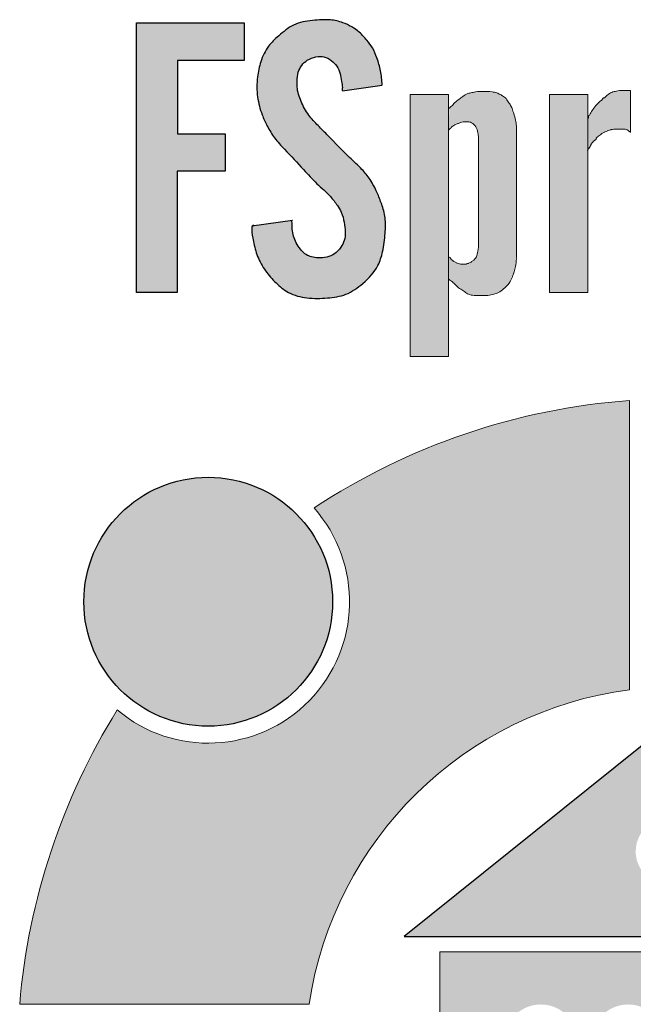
# Model space of a CAD drawing. Header units: millimetres. Extents: x -14609 to 44937, y 52278 to 67558.
# Tile 26 of 51: x 40133 to 40182, y 53548 to 53627. Entities that reach past the tile are written whole.
import ezdxf

# ---------------------------------------------------------------- set-up
doc = ezdxf.new("R2010")
doc.units = ezdxf.units.MM

msp = doc.modelspace()

# ---------------------------------------------------------------- hatches: boundary and pattern name
at = {"linetype": 'Continuous', "lineweight": 25, "true_color": 0xdf0000}
for points in [[(40142.035, 53605.404), (40145.331, 53605.404), (40145.331, 53615.218), (40149.202, 53615.218), (40149.202, 53618.219), (40145.359, 53618.219), (40145.359, 53624.163), (40150.745, 53624.163), (40150.745, 53627.219), (40142.035, 53627.219)], [(40151.36, 53610.796), (40151.364, 53610.348), (40151.394, 53610.062), (40151.452, 53609.715), (40151.564, 53609.199), (40151.667, 53608.807), (40151.774, 53608.478), (40151.878, 53608.21), (40151.998, 53607.947), (40152.133, 53607.69), (40152.281, 53607.44), (40152.441, 53607.198), (40152.613, 53606.965), (40152.832, 53606.696), (40153.065, 53606.439), (40153.31, 53606.191), (40153.566, 53605.954), (40153.789, 53605.767), (40154.022, 53605.595), (40154.217, 53605.47), (40154.419, 53605.359), (40154.63, 53605.263), (40154.902, 53605.162), (40155.181, 53605.081), (40155.467, 53605.018), (40155.812, 53604.965), (40156.159, 53604.934), (40156.563, 53604.921), (40156.967, 53604.929), (40157.489, 53604.962), (40157.954, 53605.011), (40158.3, 53605.066), (40158.582, 53605.128), (40158.858, 53605.21), (40159.072, 53605.291), (40159.281, 53605.388), (40159.533, 53605.527), (40159.777, 53605.684), (40160.013, 53605.856), (40160.288, 53606.078), (40160.553, 53606.311), (40160.766, 53606.514), (40160.967, 53606.726), (40161.156, 53606.947), (40161.295, 53607.132), (40161.423, 53607.323), (40161.539, 53607.522), (40161.64, 53607.729), (40161.749, 53607.997), (40161.839, 53608.273), (40161.928, 53608.61), (40162.009, 53609.008), (40162.08, 53609.465), (40162.136, 53609.983), (40162.178, 53610.562), (40162.186, 53610.91), (40162.177, 53611.199), (40162.148, 53611.486), (40162.098, 53611.77), (40162.029, 53612.051), (40161.929, 53612.385), (40161.774, 53612.822), (40161.601, 53613.251), (40161.411, 53613.673), (40161.228, 53614.035), (40161.056, 53614.336), (40160.901, 53614.58), (40160.733, 53614.817), (40160.554, 53615.044), (40160.365, 53615.264), (40160.167, 53615.474), (40159.877, 53615.757), (40159.198, 53616.386), (40158.786, 53616.791), (40158.142, 53617.456), (40157.498, 53618.121), (40156.684, 53618.942), (40156.405, 53619.237), (40156.177, 53619.499), (40155.998, 53619.726), (40155.832, 53619.962), (40155.679, 53620.207), (40155.539, 53620.46), (40155.387, 53620.775), (40155.253, 53621.098), (40155.159, 53621.375), (40155.099, 53621.599), (40155.055, 53621.826), (40155.031, 53622.055), (40155.027, 53622.286), (40155.045, 53622.692), (40155.069, 53622.923), (40155.1, 53623.094), (40155.146, 53623.261), (40155.208, 53623.424), (40155.285, 53623.58), (40155.379, 53623.728), (40155.486, 53623.865), (40155.608, 53623.99), (40155.741, 53624.103), (40155.884, 53624.202), (40156.036, 53624.286), (40156.196, 53624.355), (40156.361, 53624.411), (40156.532, 53624.453), (40156.706, 53624.481), (40156.881, 53624.492), (40157.055, 53624.484), (40157.225, 53624.453), (40157.388, 53624.398), (40157.545, 53624.321), (40157.695, 53624.229), (40157.837, 53624.125), (40157.972, 53624.013), (40158.095, 53623.89), (40158.205, 53623.756), (40158.3, 53623.612), (40158.379, 53623.457), (40158.444, 53623.294), (40158.495, 53623.127), (40158.545, 53622.9), (40158.636, 53622.389), (40158.679, 53622.162), (40158.697, 53621.988), (40158.701, 53621.703), (40161.915, 53622.183), (40161.861, 53622.793), (40161.81, 53623.178), (40161.747, 53623.505), (40161.665, 53623.828), (40161.549, 53624.2), (40161.396, 53624.62), (40161.287, 53624.877), (40161.188, 53625.075), (40161.075, 53625.266), (40160.917, 53625.494), (40160.675, 53625.801), (40160.423, 53626.099), (40160.232, 53626.302), (40160.07, 53626.453), (40159.897, 53626.592), (40159.715, 53626.72), (40159.478, 53626.866), (40159.183, 53627.025), (40158.931, 53627.142), (40158.672, 53627.243), (40158.406, 53627.327), (40158.134, 53627.391), (40157.859, 53627.434), (40157.582, 53627.454), (40157.248, 53627.453), (40156.527, 53627.423), (40156.137, 53627.39), (40155.803, 53627.345), (40155.473, 53627.279), (40155.203, 53627.206), (40154.941, 53627.113), (40154.739, 53627.024), (40154.544, 53626.92), (40154.31, 53626.773), (40154.085, 53626.609), (40153.823, 53626.399), (40153.399, 53626.029), (40153.153, 53625.801), (40152.958, 53625.603), (40152.812, 53625.437), (40152.676, 53625.263), (40152.552, 53625.079), (40152.413, 53624.837), (40152.291, 53624.586), (40152.184, 53624.326), (40152.075, 53624.008), (40151.985, 53623.686), (40151.901, 53623.306), (40151.84, 53622.922), (40151.799, 53622.534), (40151.78, 53622.144), (40151.783, 53621.754), (40151.805, 53621.42), (40151.847, 53621.089), (40151.909, 53620.761), (40151.988, 53620.436), (40152.101, 53620.063), (40152.234, 53619.696), (40152.384, 53619.337), (40152.551, 53618.985), (40152.733, 53618.641), (40152.902, 53618.353), (40153.085, 53618.074), (40153.249, 53617.85), (40153.459, 53617.591), (40153.717, 53617.3), (40155.239, 53615.677), (40156.141, 53614.694), (40156.45, 53614.375), (40156.73, 53614.104), (40157.386, 53613.502), (40157.622, 53613.267), (40157.809, 53613.062), (40157.985, 53612.847), (40158.185, 53612.579), (40158.372, 53612.302), (40158.515, 53612.063), (40158.614, 53611.864), (40158.695, 53611.658), (40158.76, 53611.444), (40158.822, 53611.172), (40158.875, 53610.843), (40158.907, 53610.511), (40158.918, 53610.176), (40158.911, 53609.951), (40158.891, 53609.785), (40158.856, 53609.623), (40158.801, 53609.467), (40158.729, 53609.316), (40158.643, 53609.172), (40158.514, 53608.987), (40158.408, 53608.855), (40158.294, 53608.732), (40158.171, 53608.62), (40158.037, 53608.521), (40157.894, 53608.437), (40157.742, 53608.367), (40157.584, 53608.309), (40157.367, 53608.251), (40157.147, 53608.211), (40156.925, 53608.191), (40156.703, 53608.192), (40156.482, 53608.215), (40156.263, 53608.258), (40156.101, 53608.304), (40155.945, 53608.364), (40155.796, 53608.44), (40155.704, 53608.501), (40155.575, 53608.607), (40155.457, 53608.726), (40155.31, 53608.895), (40155.175, 53609.071), (40155.051, 53609.256), (40154.94, 53609.448), (40154.844, 53609.649), (40154.783, 53609.805), (40154.721, 53610.022), (40154.667, 53610.295), (40154.636, 53610.558), (40154.629, 53610.772), (40154.642, 53611.009), (40154.652, 53611.193)], [(40157.903, 53580.388, 1), (40137.77, 53580.388, 1)]]:
    msp.add_hatch(color=12, dxfattribs=at).paths.add_polyline_path(points)
at = {"linetype": 'Continuous', "lineweight": 20}
for points in [[(40167.294, 53621.426), (40164.194, 53621.426), (40164.194, 53600.22), (40167.294, 53600.22)], [(40167.36, 53620.33), (40167.294, 53618.542), (40167.495, 53618.73), (40167.722, 53618.916), (40167.814, 53618.974), (40167.966, 53619.039), (40168.256, 53619.155), (40168.379, 53619.186), (40168.562, 53619.206), (40168.822, 53619.21), (40168.967, 53619.193), (40169.073, 53619.163), (40169.173, 53619.117), (40169.266, 53619.056), (40169.348, 53618.983), (40169.432, 53618.885), (40169.503, 53618.777), (40169.567, 53618.646), (40169.622, 53618.491), (40169.668, 53618.296), (40169.706, 53618.025), (40169.723, 53617.733), (40169.719, 53617.403), (40169.711, 53617.274), (40169.708, 53609.208), (40169.692, 53608.923), (40169.66, 53608.704), (40169.61, 53608.504), (40169.544, 53608.325), (40169.466, 53608.167), (40169.404, 53608.075), (40169.267, 53607.944), (40169.158, 53607.876), (40168.971, 53607.791), (40168.779, 53607.714), (40168.384, 53607.699), (40168.242, 53607.702), (40168.119, 53607.726), (40167.954, 53607.784), (40167.763, 53607.869), (40167.669, 53607.926), (40167.383, 53608.223), (40167.294, 53608.312), (40167.294, 53606.512), (40167.403, 53606.4), (40167.558, 53606.273), (40167.696, 53606.159), (40168.003, 53605.868), (40168.16, 53605.742), (40168.453, 53605.539), (40168.792, 53605.322), (40168.931, 53605.25), (40169.056, 53605.205), (40169.209, 53605.174), (40169.411, 53605.159), (40170.103, 53605.155), (40170.394, 53605.151), (40170.57, 53605.168), (40170.788, 53605.215), (40171.112, 53605.31), (40171.277, 53605.376), (40171.413, 53605.45), (40171.558, 53605.553), (40171.96, 53605.878), (40172.072, 53605.986), (40172.155, 53606.089), (40172.238, 53606.221), (40172.34, 53606.422), (40172.512, 53606.811), (40172.592, 53607.043), (40172.666, 53607.324), (40172.724, 53607.63), (40172.785, 53608.117), (40172.797, 53608.228), (40172.786, 53618.835), (40172.732, 53619.228), (40172.673, 53619.493), (40172.496, 53620.094), (40172.41, 53620.33), (40172.33, 53620.501), (40172.242, 53620.642), (40172.03, 53620.928), (40171.909, 53621.1), (40171.839, 53621.176), (40171.756, 53621.239), (40171.439, 53621.442), (40171.307, 53621.504), (40171.128, 53621.563), (40170.924, 53621.607), (40170.634, 53621.643), (40170.279, 53621.662), (40169.86, 53621.662), (40169.589, 53621.643), (40169.363, 53621.605), (40168.913, 53621.508), (40168.777, 53621.459), (40168.629, 53621.38), (40168.42, 53621.238), (40167.968, 53620.901), (40167.809, 53620.765), (40167.663, 53620.615), (40167.518, 53620.465)], [(40178.56, 53621.426), (40175.461, 53621.426), (40175.461, 53605.41), (40178.56, 53605.41)], [(40178.584, 53619.538), (40178.56, 53616.893), (40178.689, 53617.126), (40178.958, 53617.554), (40179.039, 53617.66), (40179.166, 53617.796), (40179.436, 53618.054), (40179.58, 53618.172), (40179.712, 53618.261), (40179.9, 53618.361), (40180.155, 53618.476), (40180.356, 53618.547), (40180.525, 53618.585), (40180.737, 53618.609), (40181.083, 53618.616), (40181.575, 53618.604), (40181.68, 53618.585), (40181.855, 53618.489), (40181.956, 53618.401), (40182.015, 53621.733), (40181.675, 53621.738), (40181.36, 53621.745), (40181.123, 53621.728), (40180.868, 53621.687), (40180.656, 53621.635), (40180.489, 53621.574), (40180.33, 53621.493), (40180.147, 53621.374), (40179.941, 53621.218), (40179.763, 53621.062), (40179.35, 53620.662), (40179.203, 53620.502), (40179.056, 53620.315), (40178.819, 53619.973), (40178.696, 53619.769)], [(40132.573, 53547.843), (40156.001, 53547.843, -0.334688), (40181.923, 53573.269), (40181.923, 53596.661, 0.128208), (40156.398, 53587.971, -0.929184), (40140.476, 53571.634, 0.118932)]]:
    msp.add_hatch(color=152, dxfattribs=at).paths.add_polyline_path(points)
at = {"linetype": 'Continuous', "lineweight": 25, "true_color": 0xdf0000}
h = msp.add_hatch(color=12, dxfattribs=at)
h.paths.add_polyline_path([(40163.703, 53553.316), (40206.745, 53553.316), (40185.014, 53570.408)])
h.paths.add_polyline_path([(40182.437, 53560.193, -1.000002), (40187.822, 53560.193, -1)], flags=0)
at = {"linetype": 'Continuous', "lineweight": 20}
h = msp.add_hatch(color=152, dxfattribs=at)
h.paths.add_polyline_path([(40166.577, 53552.077), (40166.577, 53533.9), (40191.63, 53533.9), (40191.63, 53544.457, -0.999998), (40198.629, 53544.457), (40198.629, 53533.9), (40203.452, 53533.9), (40203.452, 53552.077)])
h.paths.add_polyline_path([(40177.73, 53539.845), (40171.782, 53539.845), (40171.782, 53544.103), (40177.73, 53544.103)], flags=0)
h.paths.add_polyline_path([(40171.789, 53545.046, -0.933066), (40177.723, 53545.046)], flags=0)
h.paths.add_polyline_path([(40178.854, 53544.103), (40184.802, 53544.103), (40184.802, 53539.845), (40178.854, 53539.845)], flags=0)
h.paths.add_polyline_path([(40184.795, 53545.046), (40178.861, 53545.046, -0.933066)], flags=0)

# ---------------------------------------------------------------- linework, layer by layer
at = {"color": 152, "linetype": 'Continuous', "lineweight": 20}
for p, q in [((40169.711, 53609.398), (40169.711, 53617.274)), ((40175.461, 53605.41), (40178.56, 53605.41)), ((40181.923, 53596.661), (40181.923, 53573.269))]:
    msp.add_line(p, q, dxfattribs=at)
at = {"color": 12, "linetype": 'Continuous', "lineweight": 25, "true_color": 0xdf0000, "flags": 128}
for points in [[(40142.035, 53605.404), (40142.035, 53627.219), (40150.745, 53627.219), (40150.745, 53624.163), (40145.359, 53624.163), (40145.359, 53618.219), (40149.202, 53618.219), (40149.202, 53615.218), (40145.331, 53615.218), (40145.331, 53605.404)], [(40163.703, 53553.316), (40206.745, 53553.316), (40185.014, 53570.408)]]:
    msp.add_lwpolyline(points, close=True, dxfattribs=at)
for points in [[(40158.701, 53621.703), (40161.905, 53622.173)], [(40151.36, 53610.796), (40154.648, 53611.247)]]:
    msp.add_lwpolyline(points, dxfattribs=at)
at = {"color": 152, "linetype": 'Continuous', "lineweight": 20, "flags": 128}
for points in [[(40164.194, 53621.426), (40167.294, 53621.426), (40167.294, 53600.22), (40164.194, 53600.22)], [(40175.461, 53621.426), (40178.56, 53621.426), (40178.56, 53605.41), (40175.461, 53605.41)]]:
    msp.add_lwpolyline(points, close=True, dxfattribs=at)
for points in [[(40182.015, 53621.733), (40182.015, 53618.344)], [(40172.789, 53618.814), (40172.797, 53608.228)], [(40191.63, 53533.9), (40166.577, 53533.9), (40166.577, 53552.077), (40203.452, 53552.077), (40203.452, 53533.9), (40198.629, 53533.9)], [(40132.573, 53547.843), (40156.001, 53547.843)]]:
    msp.add_lwpolyline(points, dxfattribs=at)
at = {"color": 12, "linetype": 'Continuous', "lineweight": 25, "true_color": 0xdf0000}
msp.add_circle((40147.836, 53580.388), 10.067, dxfattribs=at)
at = {"color": 152, "linetype": 'Continuous', "lineweight": 20}
for centre, radius, start, end in [((40185.827, 53543.362), 53.441, 94.18901, 123.41266), ((40147.836, 53580.388), 11.437, 229.9411, 41.5321), ((40185.827, 53543.362), 30.16, 97.4368, 171.45599), ((40185.827, 53543.362), 53.441, 148.06053, 175.19029)]:
    msp.add_arc(centre, radius, start, end, dxfattribs=at)
at = {"color": 12, "linetype": 'Continuous', "lineweight": 25, "true_color": 0xdf0000}
for points, knots in [([(40161.915, 53622.183), (40161.885, 53622.57), (40161.855, 53622.956), (40161.782, 53623.335), (40161.715, 53623.686), (40161.612, 53624.029), (40161.491, 53624.368), (40161.391, 53624.649), (40161.279, 53624.926), (40161.128, 53625.18), (40160.998, 53625.398), (40160.84, 53625.599), (40160.678, 53625.797), (40160.487, 53626.031), (40160.292, 53626.261), (40160.065, 53626.457), (40159.877, 53626.62), (40159.666, 53626.758), (40159.449, 53626.883), (40159.22, 53627.013), (40158.984, 53627.127), (40158.737, 53627.219), (40158.414, 53627.34), (40158.072, 53627.421), (40157.729, 53627.446), (40157.499, 53627.463), (40157.268, 53627.455), (40157.038, 53627.446), (40156.781, 53627.437), (40156.525, 53627.427), (40156.267, 53627.403), (40155.745, 53627.356), (40155.215, 53627.254), (40154.749, 53627.029), (40154.304, 53626.814), (40153.917, 53626.487), (40153.54, 53626.155), (40153.241, 53625.892), (40152.948, 53625.625), (40152.712, 53625.312), (40152.434, 53624.943), (40152.235, 53624.509), (40152.092, 53624.063), (40151.964, 53623.664), (40151.88, 53623.255), (40151.83, 53622.84), (40151.765, 53622.299), (40151.757, 53621.747), (40151.83, 53621.207), (40151.896, 53620.718), (40152.028, 53620.238), (40152.203, 53619.777), (40152.321, 53619.464), (40152.459, 53619.161), (40152.613, 53618.864), (40152.787, 53618.529), (40152.983, 53618.203), (40153.21, 53617.902), (40153.453, 53617.578), (40153.731, 53617.282), (40154.01, 53616.986), (40154.527, 53616.439), (40155.043, 53615.894), (40155.549, 53615.339), (40155.902, 53614.953), (40156.25, 53614.562), (40156.628, 53614.2), (40156.992, 53613.853), (40157.384, 53613.533), (40157.721, 53613.162), (40157.928, 53612.934), (40158.114, 53612.687), (40158.288, 53612.43), (40158.406, 53612.255), (40158.518, 53612.076), (40158.605, 53611.884), (40158.72, 53611.632), (40158.79, 53611.358), (40158.839, 53611.084), (40158.886, 53610.812), (40158.912, 53610.539), (40158.917, 53610.26), (40158.921, 53610.037), (40158.913, 53609.811), (40158.849, 53609.601), (40158.791, 53609.407), (40158.687, 53609.228), (40158.567, 53609.059), (40158.423, 53608.856), (40158.256, 53608.67), (40158.054, 53608.533), (40157.867, 53608.405), (40157.65, 53608.321), (40157.428, 53608.265), (40157.2, 53608.208), (40156.966, 53608.182), (40156.733, 53608.191), (40156.551, 53608.198), (40156.37, 53608.227), (40156.193, 53608.276), (40156.043, 53608.318), (40155.896, 53608.375), (40155.766, 53608.459), (40155.624, 53608.549), (40155.502, 53608.671), (40155.39, 53608.8), (40155.259, 53608.95), (40155.141, 53609.11), (40155.037, 53609.278), (40154.934, 53609.446), (40154.845, 53609.623), (40154.781, 53609.813), (40154.719, 53609.997), (40154.68, 53610.193), (40154.656, 53610.376), (40154.63, 53610.564), (40154.62, 53610.739), (40154.638, 53610.958), (40154.646, 53611.057), (40154.565, 53611.247), (40154.648, 53611.247)], [0, 0, 0, 0, 1, 1, 1, 2, 2, 2, 3, 3, 3, 4, 4, 4, 5, 5, 5, 6, 6, 6, 7, 7, 7, 8, 8, 8, 9, 9, 9, 10, 10, 10, 11, 11, 11, 12, 12, 12, 13, 13, 13, 14, 14, 14, 15, 15, 15, 16, 16, 16, 17, 17, 17, 18, 18, 18, 19, 19, 19, 20, 20, 20, 21, 21, 21, 22, 22, 22, 23, 23, 23, 24, 24, 24, 25, 25, 25, 26, 26, 26, 27, 27, 27, 28, 28, 28, 29, 29, 29, 30, 30, 30, 31, 31, 31, 32, 32, 32, 33, 33, 33, 34, 34, 34, 35, 35, 35, 36, 36, 36, 37, 37, 37, 38, 38, 38, 39, 39, 39, 40, 40, 40, 40]), ([(40151.495, 53610.862), (40151.502, 53610.862), (40151.32, 53610.669), (40151.358, 53610.669), (40151.41, 53610.669), (40151.357, 53610.571), (40151.358, 53610.526), (40151.358, 53610.205), (40151.42, 53609.864), (40151.49, 53609.531), (40151.578, 53609.113), (40151.68, 53608.708), (40151.833, 53608.319), (40151.995, 53607.909), (40152.215, 53607.516), (40152.472, 53607.154), (40152.724, 53606.802), (40153.012, 53606.479), (40153.324, 53606.178), (40153.632, 53605.88), (40153.964, 53605.603), (40154.339, 53605.401), (40154.794, 53605.156), (40155.312, 53605.024), (40155.83, 53604.963), (40156.384, 53604.898), (40156.937, 53604.915), (40157.496, 53604.963), (40158.001, 53605.006), (40158.51, 53605.073), (40158.975, 53605.252), (40159.48, 53605.446), (40159.933, 53605.772), (40160.355, 53606.135), (40160.841, 53606.553), (40161.285, 53607.022), (40161.569, 53607.58), (40161.745, 53607.924), (40161.86, 53608.302), (40161.944, 53608.683), (40162.055, 53609.182), (40162.114, 53609.686), (40162.154, 53610.195), (40162.187, 53610.611), (40162.206, 53611.031), (40162.154, 53611.443), (40162.107, 53611.813), (40162.002, 53612.177), (40161.879, 53612.533), (40161.768, 53612.853), (40161.643, 53613.166), (40161.504, 53613.473), (40161.339, 53613.838), (40161.154, 53614.195), (40160.934, 53614.53), (40160.741, 53614.823), (40160.521, 53615.099), (40160.281, 53615.355), (40159.963, 53615.694), (40159.61, 53615.998), (40159.272, 53616.316), (40158.676, 53616.877), (40158.124, 53617.485), (40157.55, 53618.068), (40157.279, 53618.344), (40157.002, 53618.615), (40156.731, 53618.893), (40156.465, 53619.166), (40156.204, 53619.447), (40155.978, 53619.753), (40155.728, 53620.093), (40155.52, 53620.464), (40155.351, 53620.856), (40155.189, 53621.231), (40155.062, 53621.625), (40155.033, 53622.027), (40155.022, 53622.183), (40155.026, 53622.34), (40155.033, 53622.498), (40155.044, 53622.737), (40155.063, 53622.978), (40155.129, 53623.207), (40155.186, 53623.405), (40155.278, 53623.593), (40155.401, 53623.759), (40155.526, 53623.927), (40155.681, 53624.071), (40155.856, 53624.184), (40156.068, 53624.32), (40156.308, 53624.41), (40156.559, 53624.458), (40156.774, 53624.499), (40156.998, 53624.508), (40157.206, 53624.458), (40157.414, 53624.408), (40157.607, 53624.297), (40157.783, 53624.166), (40157.959, 53624.037), (40158.117, 53623.888), (40158.238, 53623.711), (40158.364, 53623.526), (40158.449, 53623.312), (40158.504, 53623.093), (40158.555, 53622.888), (40158.579, 53622.68), (40158.619, 53622.475), (40158.651, 53622.309), (40158.693, 53622.145), (40158.698, 53621.971), (40158.7, 53621.895), (40158.629, 53621.745), (40158.699, 53621.745)], [0, 0, 0, 0, 1, 1, 1, 2, 2, 2, 3, 3, 3, 4, 4, 4, 5, 5, 5, 6, 6, 6, 7, 7, 7, 8, 8, 8, 9, 9, 9, 10, 10, 10, 11, 11, 11, 12, 12, 12, 13, 13, 13, 14, 14, 14, 15, 15, 15, 16, 16, 16, 17, 17, 17, 18, 18, 18, 19, 19, 19, 20, 20, 20, 21, 21, 21, 22, 22, 22, 23, 23, 23, 24, 24, 24, 25, 25, 25, 26, 26, 26, 27, 27, 27, 28, 28, 28, 29, 29, 29, 30, 30, 30, 31, 31, 31, 32, 32, 32, 33, 33, 33, 34, 34, 34, 35, 35, 35, 36, 36, 36, 37, 37, 37, 37])]:
    msp.add_open_spline(points, degree=3, knots=knots, dxfattribs=at)
at = {"color": 152, "linetype": 'Continuous', "lineweight": 20}
for points, knots in [([(40167.779, 53620.736), (40167.893, 53620.848), (40168.021, 53620.943), (40168.149, 53621.038), (40168.247, 53621.111), (40168.344, 53621.184), (40168.444, 53621.255), (40168.572, 53621.347), (40168.705, 53621.437), (40168.852, 53621.489), (40168.956, 53621.526), (40169.068, 53621.543), (40169.177, 53621.566), (40169.277, 53621.586), (40169.375, 53621.61), (40169.475, 53621.627), (40169.68, 53621.662), (40169.89, 53621.666), (40170.1, 53621.665), (40170.337, 53621.663), (40170.573, 53621.655), (40170.808, 53621.625), (40170.943, 53621.607), (40171.078, 53621.581), (40171.209, 53621.539), (40171.29, 53621.513), (40171.359, 53621.44), (40171.443, 53621.44), (40171.526, 53621.44), (40171.568, 53621.305), (40171.651, 53621.305), (40171.722, 53621.305), (40171.758, 53621.186), (40171.828, 53621.186), (40171.95, 53621.186), (40171.983, 53620.993), (40172.055, 53620.89), (40172.123, 53620.794), (40172.2, 53620.707), (40172.264, 53620.61), (40172.334, 53620.505), (40172.389, 53620.389), (40172.434, 53620.27), (40172.485, 53620.137), (40172.525, 53620.001), (40172.566, 53619.865), (40172.618, 53619.691), (40172.672, 53619.518), (40172.71, 53619.341), (40172.744, 53619.18), (40172.765, 53619.017), (40172.784, 53618.853)], [0, 0, 0, 0, 1, 1, 1, 2, 2, 2, 3, 3, 3, 4, 4, 4, 5, 5, 5, 6, 6, 6, 7, 7, 7, 8, 8, 8, 9, 9, 9, 10, 10, 10, 11, 11, 11, 12, 12, 12, 13, 13, 13, 14, 14, 14, 15, 15, 15, 16, 16, 16, 17, 17, 17, 17]), ([(40179.599, 53620.905), (40179.709, 53620.905), (40179.729, 53621.131), (40179.838, 53621.131), (40179.959, 53621.131), (40180.023, 53621.285), (40180.122, 53621.356), (40180.245, 53621.444), (40180.373, 53621.526), (40180.512, 53621.584), (40180.627, 53621.632), (40180.749, 53621.663), (40180.872, 53621.687), (40181.039, 53621.721), (40181.208, 53621.743), (40181.376, 53621.746), (40181.544, 53621.748), (40181.71, 53621.732), (40181.882, 53621.732), (40181.927, 53621.733), (40181.971, 53621.733), (40182.015, 53621.733)], [0, 0, 0, 0, 1, 1, 1, 2, 2, 2, 3, 3, 3, 4, 4, 4, 5, 5, 5, 6, 6, 6, 7, 7, 7, 7]), ([(40167.294, 53620.278), (40167.395, 53620.278), (40167.426, 53620.473), (40167.527, 53620.473), (40167.648, 53620.473), (40167.658, 53620.736), (40167.779, 53620.736)], [0, 0, 0, 0, 1, 1, 1, 2, 2, 2, 2]), ([(40178.687, 53619.752), (40178.754, 53619.878), (40178.834, 53619.997), (40178.915, 53620.115), (40179.009, 53620.252), (40179.104, 53620.388), (40179.212, 53620.513), (40179.331, 53620.651), (40179.466, 53620.777), (40179.599, 53620.905)], [0, 0, 0, 0, 1, 1, 1, 2, 2, 2, 3, 3, 3, 3]), ([(40167.294, 53618.542), (40167.366, 53618.542), (40167.379, 53618.691), (40167.451, 53618.691), (40167.527, 53618.691), (40167.549, 53618.84), (40167.625, 53618.84), (40167.693, 53618.84), (40167.72, 53618.959), (40167.787, 53618.959), (40167.881, 53618.959), (40167.952, 53619.07), (40168.047, 53619.07), (40168.126, 53619.07), (40168.192, 53619.135), (40168.266, 53619.158), (40168.393, 53619.199), (40168.53, 53619.206), (40168.666, 53619.21), (40168.782, 53619.213), (40168.898, 53619.213), (40169.009, 53619.184), (40169.099, 53619.16), (40169.185, 53619.116), (40169.26, 53619.06), (40169.385, 53618.966), (40169.479, 53618.836), (40169.546, 53618.695), (40169.62, 53618.538), (40169.659, 53618.368), (40169.685, 53618.197), (40169.73, 53617.893), (40169.733, 53617.585), (40169.711, 53617.274)], [0, 0, 0, 0, 1, 1, 1, 2, 2, 2, 3, 3, 3, 4, 4, 4, 5, 5, 5, 6, 6, 6, 7, 7, 7, 8, 8, 8, 9, 9, 9, 10, 10, 10, 11, 11, 11, 11]), ([(40182.015, 53618.344), (40182.052, 53618.344), (40181.898, 53618.421), (40181.935, 53618.421), (40181.976, 53618.421), (40181.802, 53618.498), (40181.842, 53618.498), (40181.907, 53618.498), (40181.605, 53618.588), (40181.669, 53618.588), (40181.729, 53618.588), (40181.428, 53618.609), (40181.489, 53618.609), (40181.575, 53618.609), (40181.319, 53618.613), (40181.234, 53618.615), (40181.133, 53618.616), (40181.032, 53618.617), (40180.931, 53618.616), (40180.847, 53618.614), (40180.597, 53618.604), (40180.681, 53618.604), (40180.764, 53618.604), (40180.351, 53618.567), (40180.434, 53618.567), (40180.521, 53618.567), (40180.097, 53618.488), (40180.184, 53618.488), (40180.276, 53618.488), (40179.839, 53618.376), (40179.931, 53618.376), (40180.022, 53618.376), (40179.599, 53618.247), (40179.69, 53618.247), (40179.784, 53618.247), (40179.37, 53618.079), (40179.464, 53618.079), (40179.562, 53618.079), (40179.151, 53617.878), (40179.25, 53617.878), (40179.37, 53617.878), (40179.076, 53617.71), (40179.002, 53617.615)], [0, 0, 0, 0, 1, 1, 1, 2, 2, 2, 3, 3, 3, 4, 4, 4, 5, 5, 5, 6, 6, 6, 7, 7, 7, 8, 8, 8, 9, 9, 9, 10, 10, 10, 11, 11, 11, 12, 12, 12, 13, 13, 13, 14, 14, 14, 14]), ([(40178.838, 53617.366), (40178.773, 53617.262), (40178.706, 53617.159), (40178.646, 53617.052), (40178.616, 53617), (40178.5, 53616.893), (40178.56, 53616.893)], [0, 0, 0, 0, 1, 1, 1, 2, 2, 2, 2]), ([(40169.711, 53609.398), (40169.709, 53609.179), (40169.706, 53608.958), (40169.667, 53608.743), (40169.638, 53608.58), (40169.589, 53608.419), (40169.518, 53608.267)], [0, 0, 0, 0, 1, 1, 1, 2, 2, 2, 2]), ([(40167.907, 53607.803), (40168.002, 53607.803), (40167.569, 53607.933), (40167.66, 53607.933), (40167.748, 53607.933), (40167.384, 53608.125), (40167.474, 53608.125), (40167.561, 53608.125), (40167.207, 53608.312), (40167.294, 53608.312)], [0, 0, 0, 0, 1, 1, 1, 2, 2, 2, 3, 3, 3, 3]), ([(40172.797, 53608.228), (40172.836, 53608.228), (40172.788, 53608.15), (40172.784, 53608.111), (40172.762, 53607.905), (40172.739, 53607.699), (40172.701, 53607.495), (40172.676, 53607.356), (40172.644, 53607.218), (40172.604, 53607.082), (40172.569, 53606.962), (40172.528, 53606.844), (40172.478, 53606.729), (40172.461, 53606.69), (40172.443, 53606.651), (40172.426, 53606.612), (40172.33, 53606.401), (40172.239, 53606.178), (40172.089, 53606.006), (40171.991, 53605.893), (40171.868, 53605.801), (40171.748, 53605.705), (40171.609, 53605.594), (40171.475, 53605.477), (40171.32, 53605.397), (40171.203, 53605.336), (40171.075, 53605.297), (40170.947, 53605.259), (40170.793, 53605.214), (40170.639, 53605.172), (40170.481, 53605.157), (40170.328, 53605.143), (40170.171, 53605.154), (40170.016, 53605.157), (40169.838, 53605.161), (40169.663, 53605.155), (40169.483, 53605.157), (40169.318, 53605.159), (40169.149, 53605.169), (40168.996, 53605.224), (40168.881, 53605.264), (40168.775, 53605.33), (40168.672, 53605.397), (40168.567, 53605.464), (40168.464, 53605.531), (40168.361, 53605.601), (40168.244, 53605.68), (40168.127, 53605.761), (40168.02, 53605.853), (40167.886, 53605.968), (40167.769, 53606.102), (40167.633, 53606.214)], [0, 0, 0, 0, 1, 1, 1, 2, 2, 2, 3, 3, 3, 4, 4, 4, 5, 5, 5, 6, 6, 6, 7, 7, 7, 8, 8, 8, 9, 9, 9, 10, 10, 10, 11, 11, 11, 12, 12, 12, 13, 13, 13, 14, 14, 14, 15, 15, 15, 16, 16, 16, 17, 17, 17, 17]), ([(40169.518, 53608.267), (40169.613, 53608.267), (40169.272, 53608.03), (40169.365, 53608.03), (40169.457, 53608.03), (40169.049, 53607.868), (40169.142, 53607.868), (40169.226, 53607.868), (40168.827, 53607.766), (40168.911, 53607.766), (40168.978, 53607.766), (40168.658, 53607.701), (40168.723, 53607.701), (40168.799, 53607.701), (40168.415, 53607.701), (40168.493, 53607.701), (40168.575, 53607.701), (40168.328, 53607.694), (40168.248, 53607.701), (40168.132, 53607.712), (40168.019, 53607.757), (40167.907, 53607.803)], [0, 0, 0, 0, 1, 1, 1, 2, 2, 2, 3, 3, 3, 4, 4, 4, 5, 5, 5, 6, 6, 6, 7, 7, 7, 7]), ([(40167.633, 53606.214), (40167.733, 53606.214), (40167.301, 53606.402), (40167.401, 53606.402), (40167.452, 53606.402), (40167.243, 53606.512), (40167.294, 53606.512)], [0, 0, 0, 0, 1, 1, 1, 2, 2, 2, 2])]:
    msp.add_open_spline(points, degree=3, knots=knots, dxfattribs=at)
for points in [[(40178.56, 53619.483), (40178.66, 53619.483), (40178.588, 53619.752), (40178.687, 53619.752)], [(40179.002, 53617.615), (40179.102, 53617.615), (40178.738, 53617.366), (40178.838, 53617.366)]]:
    msp.add_open_spline(points, degree=3, dxfattribs=at)

doc.saveas('drawing.dxf')
